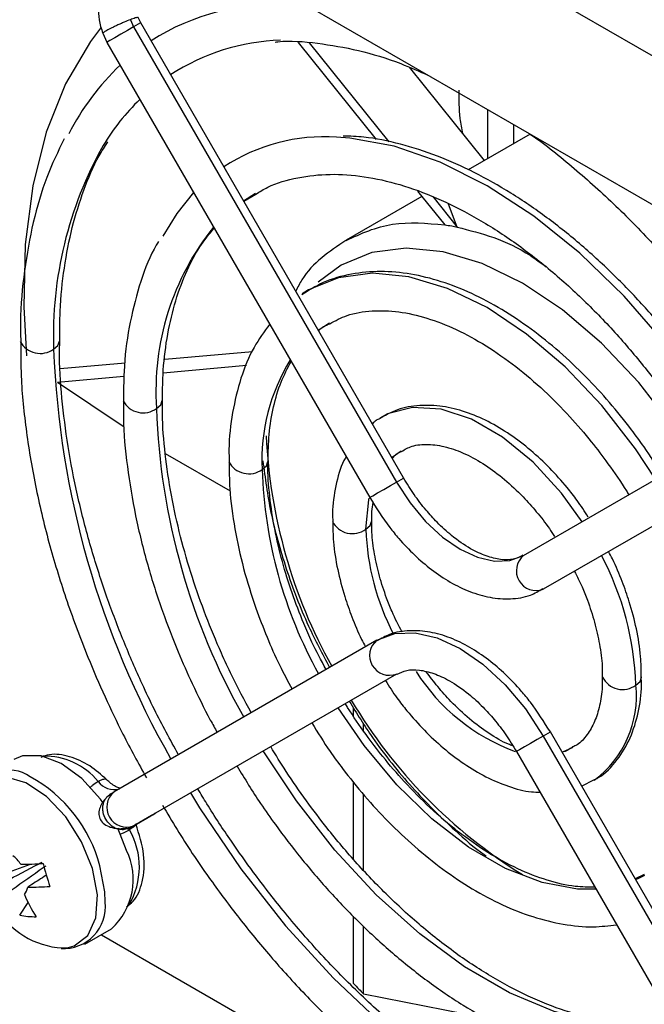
# Model space of a CAD drawing. Header units: millimetres. Extents: x -0.66 to 0.91, y -0.4 to 0.64.
# Tile 74 of 171: x 0.5124 to 0.538, y -0.3099 to -0.2696. Entities that reach past the tile are written whole.
import ezdxf

# ---------------------------------------------------------------- set-up
doc = ezdxf.new("R2010")
doc.units = ezdxf.units.MM
doc.layers.add('FORMAT', color=7, linetype='Continuous')

msp = doc.modelspace()

# ---------------------------------------------------------------- linework, layer by layer
at = {"layer": 'FORMAT', "color": 7, "linetype": 'Continuous', "lineweight": 25}
for p, q in [((0.656835, -0.339545), (0.494138, -0.245622)), ((0.497973, -0.253925), (0.653061, -0.343455)), ((0.516954, -0.269638), (0.517086, -0.269934)), ((0.517379, -0.269767), (0.51728, -0.269545)), ((0.528129, -0.288385), (0.517379, -0.269765)), ((0.515827, -0.270194), (0.515992, -0.270564)), ((0.517086, -0.269934), (0.527836, -0.288554)), ((0.515993, -0.270565), (0.526743, -0.289185)), ((0.523814, -0.270571), (0.527005, -0.274541)), ((0.524263, -0.270589), (0.527519, -0.27464)), ((0.528351, -0.271579), (0.531425, -0.275403)), ((0.531571, -0.275319), (0.531571, -0.27332)), ((0.532631, -0.274707), (0.532631, -0.273932)), ((0.533301, -0.27432), (0.530771, -0.275781)), ((0.528701, -0.276651), (0.529808, -0.278027)), ((0.52158, -0.277042), (0.522078, -0.276735)), ((0.521589, -0.277058), (0.522089, -0.27677)), ((0.52888, -0.276873), (0.525777, -0.278664)), ((0.529317, -0.276876), (0.53032, -0.278124)), ((0.53032, -0.278124), (0.529969, -0.277181)), ((0.524639, -0.282341), (0.525101, -0.282045)), ((0.51836, -0.283532), (0.521943, -0.283212)), ((0.51409, -0.283914), (0.516737, -0.283677)), ((0.5183, -0.284079), (0.521704, -0.283774)), ((0.513973, -0.284465), (0.516692, -0.284222)), ((0.513973, -0.284465), (0.5167, -0.286295)), ((0.533036, -0.291556), (0.543786, -0.285348)), ((0.544586, -0.286734), (0.533836, -0.292941)), ((0.518381, -0.287379), (0.521033, -0.288915)), ((0.527036, -0.295021), (0.516286, -0.301229)), ((0.527836, -0.296406), (0.517086, -0.302614)), ((0.526076, -0.29812), (0.526076, -0.297785)), ((0.526482, -0.298718), (0.526482, -0.298417)), ((0.544879, -0.317397), (0.534129, -0.298777)), ((0.533836, -0.298946), (0.544586, -0.317566)), ((0.532743, -0.299577), (0.543493, -0.318197)), ((0.526076, -0.303981), (0.526076, -0.300823)), ((0.535405, -0.300988), (0.535934, -0.300725)), ((0.516237, -0.301261), (0.516101, -0.301339)), ((0.516154, -0.301305), (0.516286, -0.301228)), ((0.516277, -0.301234), (0.516243, -0.301253)), ((0.516436, -0.301142), (0.51644, -0.301127)), ((0.526482, -0.304425), (0.526482, -0.301324)), ((0.517043, -0.302639), (0.517792, -0.302207)), ((0.517824, -0.302189), (0.517328, -0.302475)), ((0.516798, -0.303623), (0.516448, -0.302714)), ((0.517086, -0.302614), (0.516954, -0.30269)), ((0.511071, -0.304837), (0.512869, -0.304182)), ((0.537971, -0.304613), (0.5376, -0.304789)), ((0.512429, -0.30627), (0.512772, -0.305752)), ((0.526076, -0.309063), (0.526076, -0.306316)), ((0.515092, -0.307461), (0.516185, -0.30683)), ((0.526482, -0.309483), (0.526482, -0.306719)), ((0.515768, -0.30707), (0.545759, -0.324383)), ((0.526482, -0.309483), (0.531483, -0.310471))]:
    msp.add_line(p, q, dxfattribs=at)
at = {"layer": 'FORMAT', "color": 7, "linetype": 'Continuous', "lineweight": 25, "flags": 128}
for points in [[(0.517379, -0.269765), (0.517369, -0.269771), (0.517272, -0.269827), (0.517086, -0.269934)], [(0.515732, -0.269979), (0.515318, -0.270532), (0.514303, -0.272262), (0.513515, -0.274238), (0.512963, -0.276435), (0.512654, -0.278828), (0.512592, -0.281387), (0.512708, -0.283392)], [(0.517086, -0.269934), (0.516839, -0.270077), (0.516569, -0.270233), (0.516316, -0.270379), (0.51612, -0.270492), (0.51601, -0.270555), (0.515993, -0.270565)], [(0.541489, -0.286674), (0.540457, -0.285072), (0.538864, -0.282923), (0.537145, -0.280953), (0.535331, -0.279194), (0.533452, -0.277678), (0.53154, -0.276429), (0.529628, -0.27547), (0.527749, -0.274817), (0.525934, -0.274481), (0.525383, -0.274442)], [(0.519543, -0.276713), (0.518854, -0.277563), (0.518283, -0.278496)], [(0.539981, -0.287545), (0.539142, -0.286278), (0.537741, -0.284477), (0.536222, -0.282874), (0.534624, -0.281508), (0.532985, -0.280413), (0.531346, -0.279616), (0.529748, -0.279136), (0.528229, -0.278986), (0.526827, -0.279168), (0.525577, -0.27968), (0.524637, -0.280382)], [(0.538431, -0.28844), (0.53761, -0.2872), (0.536228, -0.285425), (0.534731, -0.283844), (0.533155, -0.282498), (0.53154, -0.281418), (0.529924, -0.280632), (0.528348, -0.28016), (0.526851, -0.280011), (0.52547, -0.280192), (0.524237, -0.280696), (0.52398, -0.280855)], [(0.513816, -0.283112), (0.51399, -0.282962), (0.51405, -0.282794)], [(0.518023, -0.285541), (0.518197, -0.285391), (0.518258, -0.285222)], [(0.535426, -0.290176), (0.534584, -0.289013), (0.533421, -0.287744), (0.532176, -0.286719), (0.530903, -0.285985), (0.529658, -0.285571), (0.528496, -0.285498), (0.527466, -0.285767), (0.527152, -0.285937)], [(0.527648, -0.287552), (0.527664, -0.287538), (0.528026, -0.287278)], [(0.522344, -0.288035), (0.522517, -0.287885), (0.522578, -0.287712)], [(0.527836, -0.288554), (0.528022, -0.288447), (0.528119, -0.288391), (0.528129, -0.288385)], [(0.526743, -0.289185), (0.52676, -0.289175), (0.52687, -0.289111), (0.527066, -0.288998), (0.527319, -0.288852), (0.527589, -0.288696), (0.527836, -0.288554)], [(0.527836, -0.288554), (0.528393, -0.289404), (0.529029, -0.290163), (0.529719, -0.290803), (0.530436, -0.291298), (0.531153, -0.291631), (0.531843, -0.291788), (0.532479, -0.291762), (0.533036, -0.291556)], [(0.526583, -0.290482), (0.526707, -0.28928), (0.526722, -0.289216)], [(0.526583, -0.290482), (0.526756, -0.290332), (0.526817, -0.290164)], [(0.527036, -0.295021), (0.527765, -0.294751), (0.528596, -0.294718), (0.529498, -0.294922), (0.530436, -0.295357), (0.531374, -0.296005), (0.532276, -0.296842), (0.533107, -0.297835), (0.533836, -0.298946)], [(0.537628, -0.296858), (0.537801, -0.296709), (0.537862, -0.296532), (0.537862, -0.296522)], [(0.535993, -0.305206), (0.535234, -0.305201), (0.533797, -0.304941), (0.532299, -0.304365), (0.53078, -0.303488), (0.529282, -0.302335), (0.527846, -0.300936), (0.52651, -0.29933), (0.525449, -0.297784)], [(0.534129, -0.298777), (0.534119, -0.298783), (0.534022, -0.298839), (0.533836, -0.298946)], [(0.533836, -0.298946), (0.533589, -0.299089), (0.533319, -0.299245), (0.533066, -0.29939), (0.53287, -0.299504), (0.53276, -0.299567), (0.532743, -0.299577)], [(0.53913, -0.31064), (0.537758, -0.310792), (0.536066, -0.310664), (0.53429, -0.310213), (0.532462, -0.309448), (0.530617, -0.308383), (0.52879, -0.307038), (0.527013, -0.305438), (0.525321, -0.303612), (0.523745, -0.301596), (0.522391, -0.299551)], [(0.535054, -0.29941), (0.53463, -0.299603), (0.53461, -0.29961)], [(0.515831, -0.30166), (0.515733, -0.301527), (0.514967, -0.300678), (0.514131, -0.300069), (0.5133, -0.299753), (0.512547, -0.299758), (0.512185, -0.299902)], [(0.515405, -0.304363), (0.514959, -0.303266), (0.51431, -0.302253), (0.513523, -0.301422), (0.512673, -0.300854), (0.511844, -0.300606), (0.511117, -0.300701), (0.510564, -0.30113), (0.51056, -0.301135)], [(0.519414, -0.30127), (0.519787, -0.301878), (0.521472, -0.304375), (0.523303, -0.306711), (0.525255, -0.308852), (0.527298, -0.310767), (0.529403, -0.312428), (0.53154, -0.31381), (0.533676, -0.314894), (0.535781, -0.315664), (0.537825, -0.316109), (0.539776, -0.316221), (0.539981, -0.316213)], [(0.517792, -0.302207), (0.517871, -0.302161), (0.517929, -0.302128), (0.517967, -0.302106), (0.517982, -0.302097), (0.517975, -0.302101), (0.517946, -0.302118), (0.517895, -0.302147), (0.517824, -0.302189)], [(0.516954, -0.30269), (0.516903, -0.30272), (0.516869, -0.302739), (0.516854, -0.302748), (0.516856, -0.302747), (0.516877, -0.302735), (0.516916, -0.302712), (0.516972, -0.30268), (0.517043, -0.302639)], [(0.514374, -0.30761), (0.514658, -0.307529), (0.515211, -0.307099), (0.515537, -0.306378), (0.515604, -0.305435), (0.515405, -0.304363)], [(0.51592, -0.305732), (0.515909, -0.305316), (0.515705, -0.304254)], [(0.537979, -0.304642), (0.537768, -0.304752), (0.537618, -0.304821)]]:
    msp.add_lwpolyline(points, dxfattribs=at)
at = {"layer": 'FORMAT', "color": 7, "linetype": 'Continuous', "lineweight": 25}
for centre, radius, start, end in [((0.522993, -0.278695), 0.0097010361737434, 86.787829, 122.347548), ((0.523411, -0.279336), 0.0088667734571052, 92.01934, 122.837925), ((0.523871, -0.279166), 0.0106127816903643, 133.746663, 152.748802), ((0.524137, -0.279849), 0.0097214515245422, 134.361379, 148.614862), ((0.524899, -0.281941), 0.0075146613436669, 86.303687, 123.239278), ((0.529723, -0.282567), 0.0159166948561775, 150.73548, 181.963876), ((0.528708, -0.284824), 0.0107083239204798, 141.252981, 183.837102), ((0.513268, -0.282367), 0.0009251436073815, 207.93496, 306.318869), ((0.550472, -0.2817), 0.0366826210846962, 182.206812, 209.717949), ((0.530109, -0.287642), 0.0077746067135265, 148.29909, 182.895529), ((0.517475, -0.284796), 0.0009251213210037, 207.931802, 306.319686), ((0.545392, -0.284624), 0.0273844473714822, 181.919798, 209.636814), ((0.543858, -0.285691), 0.0213697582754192, 182.613995, 209.112016), ((0.521796, -0.287292), 0.0009235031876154, 207.702389, 306.379096), ((0.540787, -0.28745), 0.0184524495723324, 181.815882, 209.008627), ((0.526035, -0.289741), 0.0009216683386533, 207.441876, 306.446708), ((0.53662, -0.290132), 0.0100429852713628, 181.996801, 207.434489), ((0.53355, -0.292183), 0.0008107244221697, 129.329705, 290.670295), ((0.525373, -0.297268), 0.0122622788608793, 1.912441, 27.734045), ((0.52755, -0.295648), 0.0008107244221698, 129.329705, 290.670295), ((0.535518, -0.291921), 0.008160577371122, 212.511968, 249.714638), ((0.533329, -0.297298), 0.0043214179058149, 306.966579, 5.835478), ((0.537082, -0.296133), 0.0009083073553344, 205.531939, 306.947096), ((0.544014, -0.28679), 0.0209538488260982, 210.653878, 238.241092), ((0.513471, -0.302558), 0.0027871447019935, 39.150741, 91.721507), ((0.511945, -0.301959), 0.0016319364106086, 56.03811, 155.766151), ((0.510069, -0.305719), 0.0058236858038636, 14.568667, 61.396359), ((0.516285, -0.300324), 0.0008066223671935, 216.027131, 286.493581), ((0.5168, -0.301856), 0.0008107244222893, 129.329705, 290.670295), ((0.514239, -0.304293), 0.0030833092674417, 329.586715, 29.506371), ((0.514353, -0.304818), 0.0027210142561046, 312.313518, 26.048955), ((0.511252, -0.305019), 0.0014803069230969, 34.253954, 52.676003), ((0.512572, -0.29383), 0.0103566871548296, 269.470198, 274.500007), ((0.526144, -0.30087), 0.0131756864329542, 194.436461, 198.692777), ((0.512257, -0.305079), 0.0005001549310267, 316.569759, 354.80939), ((0.512851, -0.294768), 0.0103566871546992, 269.470198, 274.500007), ((0.518414, -0.302954), 0.0062976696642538, 203.081084, 212.487193), ((0.514322, -0.30434), 0.0032706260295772, 212.780128, 270.919297), ((0.514228, -0.305933), 0.0017033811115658, 266.330645, 6.747761), ((0.513095, -0.302951), 0.0033854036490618, 258.648116, 270.108432)]:
    msp.add_arc(centre, radius, start, end, dxfattribs=at)
for points, knots in [([(0.5160425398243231, -0.2683350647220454), (0.515964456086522, -0.2684410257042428), (0.5157945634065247, -0.2686715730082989), (0.5156595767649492, -0.2691226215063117), (0.5156401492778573, -0.2696598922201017), (0.5157645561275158, -0.2700139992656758), (0.5158280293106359, -0.2701946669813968)], [0, 0, 0, 0, 0.206183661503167, 0.4486093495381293, 0.718676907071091, 1, 1, 1, 1]), ([(0.5169538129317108, -0.2696380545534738), (0.5168720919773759, -0.2696706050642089), (0.5167463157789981, -0.2697207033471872), (0.5165551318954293, -0.2698040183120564), (0.5164064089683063, -0.269871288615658), (0.5162634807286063, -0.2699387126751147), (0.5160971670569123, -0.2700207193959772), (0.5159313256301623, -0.2701092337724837), (0.5158445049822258, -0.2701669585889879), (0.5158219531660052, -0.2701905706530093), (0.5158294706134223, -0.2701927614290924), (0.5158311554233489, -0.270193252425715)], [0, 0, 0, 0, 0.1695608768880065, 0.2609700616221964, 0.3544604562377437, 0.4481063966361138, 0.5399443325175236, 0.7107890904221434, 0.8816338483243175, 0.973471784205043, 1, 1, 1, 1]), ([(0.5172785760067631, -0.2695457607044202), (0.5172760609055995, -0.2695430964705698), (0.5172706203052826, -0.2695373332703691), (0.5172250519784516, -0.2695456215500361), (0.5171343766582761, -0.2695709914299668), (0.5170249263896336, -0.2696116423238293), (0.5169538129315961, -0.269638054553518)], [0, 0, 0, 0, 0.1848405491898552, 0.3998421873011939, 0.6100576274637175, 0.9999999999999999, 0.9999999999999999, 0.9999999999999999, 0.9999999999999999]), ([(0.5228746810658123, -0.2705521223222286), (0.522913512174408, -0.2705473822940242), (0.523454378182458, -0.2704813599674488), (0.5245913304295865, -0.2705759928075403), (0.5262687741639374, -0.2708644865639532), (0.5277973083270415, -0.2713154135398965), (0.5287696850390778, -0.2717517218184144), (0.5291477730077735, -0.2719213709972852)], [0, 0, 0, 0, 0.0210624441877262, 0.2933720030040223, 0.5625885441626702, 0.829921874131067, 0.9999999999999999, 0.9999999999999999, 0.9999999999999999, 0.9999999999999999]), ([(0.5303901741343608, -0.2725258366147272), (0.5303872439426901, -0.2729026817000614), (0.5303828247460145, -0.2734710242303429), (0.5304988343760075, -0.2740910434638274), (0.530537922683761, -0.2742999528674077)], [0, 0, 0, 0, 0.663059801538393, 1, 1, 1, 1]), ([(0.5142463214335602, -0.2745077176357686), (0.513997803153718, -0.2750253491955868), (0.5134883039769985, -0.2760865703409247), (0.5129533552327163, -0.2779054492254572), (0.5126018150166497, -0.2798927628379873), (0.5124438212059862, -0.2815334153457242), (0.5124663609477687, -0.2825369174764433), (0.5124722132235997, -0.2827974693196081)], [0, 0, 0, 0, 0.2217724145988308, 0.4546662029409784, 0.6870687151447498, 0.9187497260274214, 0.9999999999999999, 0.9999999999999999, 0.9999999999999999, 0.9999999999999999]), ([(0.5140671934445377, -0.2827961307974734), (0.5140668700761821, -0.2823821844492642), (0.5140660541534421, -0.2813377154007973), (0.5142368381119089, -0.2797753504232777), (0.5145555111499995, -0.2781090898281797), (0.515037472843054, -0.2765814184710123), (0.5155303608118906, -0.2754130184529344), (0.5159120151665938, -0.2748255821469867), (0.5160344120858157, -0.2746371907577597)], [0, 0, 0, 0, 0.1263760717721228, 0.3188719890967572, 0.5126610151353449, 0.7081858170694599, 0.906414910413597, 1, 1, 1, 1]), ([(0.5417641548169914, -0.2865154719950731), (0.5414496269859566, -0.2859973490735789), (0.5409522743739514, -0.2851780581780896), (0.5400667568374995, -0.2839322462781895), (0.5391492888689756, -0.2827310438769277), (0.5380008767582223, -0.2813870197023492), (0.5367506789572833, -0.2800814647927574), (0.5354027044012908, -0.2788413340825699), (0.5339839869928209, -0.277706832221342), (0.5325151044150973, -0.2767055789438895), (0.5310154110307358, -0.2758600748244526), (0.5295010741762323, -0.2751840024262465), (0.527990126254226, -0.2747035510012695), (0.5266998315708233, -0.2744301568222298), (0.5259392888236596, -0.2744073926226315), (0.5256595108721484, -0.2743990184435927)], [0, 0, 0, 0, 0.0752574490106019, 0.11900215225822, 0.1913256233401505, 0.2658513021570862, 0.3452147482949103, 0.4273685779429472, 0.5115158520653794, 0.5970566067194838, 0.6836238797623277, 0.7710229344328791, 0.8591884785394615, 0.9482002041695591, 1, 1, 1, 1]), ([(0.5332864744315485, -0.2743105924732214), (0.5333090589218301, -0.2743255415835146), (0.5339221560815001, -0.2747313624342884), (0.5351071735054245, -0.275705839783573), (0.5368037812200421, -0.2772183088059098), (0.5383978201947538, -0.2788621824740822), (0.5398239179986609, -0.28051318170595), (0.541011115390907, -0.282040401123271), (0.5420494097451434, -0.2835040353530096), (0.5428096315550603, -0.2846512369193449), (0.5432447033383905, -0.2853832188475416), (0.5433673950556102, -0.285589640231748)], [0, 0, 0, 0, 0.0060388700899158, 0.1639361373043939, 0.3201156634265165, 0.4727433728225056, 0.616721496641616, 0.7421667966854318, 0.8408199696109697, 0.9551106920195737, 1, 1, 1, 1]), ([(0.5220890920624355, -0.2767698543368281), (0.5222471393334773, -0.2766726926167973), (0.522764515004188, -0.276354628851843), (0.5237760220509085, -0.2760759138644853), (0.5250951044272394, -0.2759230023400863), (0.5264980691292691, -0.2760214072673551), (0.527960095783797, -0.2763464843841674), (0.5294678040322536, -0.2768964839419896), (0.5310006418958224, -0.2776620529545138), (0.5325351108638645, -0.2786306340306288), (0.5340430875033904, -0.2797816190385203), (0.5354883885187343, -0.2810798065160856), (0.53683868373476, -0.2824815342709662), (0.537977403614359, -0.2838273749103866), (0.5389407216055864, -0.2851017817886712), (0.5397187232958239, -0.2862104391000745), (0.540178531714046, -0.286972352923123), (0.5403838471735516, -0.2873125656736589)], [0, 0, 0, 0, 0.0358729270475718, 0.1174318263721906, 0.1966876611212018, 0.2740861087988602, 0.3503569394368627, 0.4260076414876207, 0.5012610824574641, 0.5761087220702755, 0.6503458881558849, 0.7233631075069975, 0.7935735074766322, 0.8607339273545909, 0.9090658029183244, 0.9593957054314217, 1, 1, 1, 1]), ([(0.5257782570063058, -0.2786656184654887), (0.5263874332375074, -0.2783878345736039), (0.5275903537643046, -0.2778393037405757), (0.5290748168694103, -0.2779652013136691), (0.5298075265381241, -0.278027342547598)], [0, 0, 0, 0, 0.5064143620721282, 1, 1, 1, 1]), ([(0.5182735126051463, -0.2852245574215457), (0.5182733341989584, -0.2848702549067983), (0.5182728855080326, -0.2839791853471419), (0.5184354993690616, -0.2826615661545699), (0.5187387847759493, -0.2812744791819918), (0.5191929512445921, -0.2800206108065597), (0.5197334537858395, -0.278961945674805), (0.5201802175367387, -0.2784125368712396), (0.5203811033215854, -0.2781654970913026)], [0, 0, 0, 0, 0.1182358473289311, 0.2973627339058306, 0.4779931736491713, 0.6608484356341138, 0.847501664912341, 1, 1, 1, 1]), ([(0.5298075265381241, -0.278027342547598), (0.5299027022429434, -0.2780431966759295), (0.5300726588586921, -0.2780715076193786), (0.5302447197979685, -0.2781083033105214), (0.53032042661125, -0.2781244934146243)], [0, 0, 0, 0, 0.5599999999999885, 1, 1, 1, 1]), ([(0.53032042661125, -0.2781244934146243), (0.5313150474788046, -0.2783766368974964), (0.5325211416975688, -0.2786823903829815), (0.5337383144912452, -0.2795868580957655), (0.5339517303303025, -0.2797454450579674)], [0, 0, 0, 0, 0.8246626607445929, 1, 1, 1, 1]), ([(0.5181061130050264, -0.2787096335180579), (0.518043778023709, -0.2788121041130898), (0.5177119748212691, -0.2793575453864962), (0.5172961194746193, -0.280525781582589), (0.5168809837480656, -0.2821972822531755), (0.5166747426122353, -0.2837750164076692), (0.5166783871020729, -0.2848236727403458), (0.5166797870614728, -0.2852264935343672)], [0, 0, 0, 0, 0.0602139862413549, 0.3205133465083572, 0.580189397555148, 0.8387379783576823, 1, 1, 1, 1]), ([(0.525768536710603, -0.2786688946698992), (0.5250887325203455, -0.2791218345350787), (0.5242661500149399, -0.2796699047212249), (0.5237979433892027, -0.280584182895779), (0.5237166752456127, -0.2807428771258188)], [0, 0, 0, 0, 0.826426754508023, 1, 1, 1, 1]), ([(0.5387041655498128, -0.2882825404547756), (0.5384624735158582, -0.2878887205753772), (0.5380665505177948, -0.2872435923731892), (0.5373350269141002, -0.2862554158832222), (0.5365487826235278, -0.2852783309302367), (0.535562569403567, -0.2842079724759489), (0.5344914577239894, -0.2831966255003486), (0.5333419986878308, -0.2822718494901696), (0.5321406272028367, -0.2814691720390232), (0.5309072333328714, -0.2808131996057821), (0.5296595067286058, -0.2803230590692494), (0.5284127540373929, -0.2800155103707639), (0.5271784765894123, -0.2799042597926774), (0.525973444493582, -0.2800165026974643), (0.5248730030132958, -0.2803226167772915), (0.5242499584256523, -0.2807130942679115), (0.5239646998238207, -0.2808918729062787)], [0, 0, 0, 0, 0.0619607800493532, 0.1014998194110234, 0.1667376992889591, 0.2337752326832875, 0.3049869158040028, 0.3785146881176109, 0.4536813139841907, 0.5300213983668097, 0.6073271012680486, 0.6855437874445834, 0.7648686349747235, 0.8458081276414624, 0.9294038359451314, 1, 1, 1, 1]), ([(0.5251081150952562, -0.282074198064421), (0.5253371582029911, -0.2819512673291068), (0.5258546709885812, -0.2816735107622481), (0.5268067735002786, -0.2815203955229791), (0.5279068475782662, -0.2815538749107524), (0.5290700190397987, -0.2818129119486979), (0.5302747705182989, -0.2822805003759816), (0.5314984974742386, -0.2829482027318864), (0.5327084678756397, -0.2837946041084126), (0.5338585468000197, -0.2847772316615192), (0.5348921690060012, -0.2858233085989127), (0.5357608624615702, -0.2868352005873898), (0.5365320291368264, -0.2878541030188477), (0.5370398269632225, -0.2885840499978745), (0.5373035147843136, -0.2890217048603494), (0.537334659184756, -0.2890733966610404)], [0, 0, 0, 0, 0.0778697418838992, 0.17594324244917, 0.269480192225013, 0.3606422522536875, 0.450674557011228, 0.5398922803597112, 0.6280674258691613, 0.7140818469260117, 0.7944096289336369, 0.8649730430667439, 0.92266627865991, 0.99086604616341, 1, 1, 1, 1]), ([(0.5226510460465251, -0.2820971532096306), (0.5224282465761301, -0.2824019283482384), (0.5219503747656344, -0.2830556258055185), (0.5214472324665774, -0.2842796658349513), (0.5211128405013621, -0.2856901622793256), (0.5209682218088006, -0.2868492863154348), (0.5209918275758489, -0.2875554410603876), (0.5209972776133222, -0.2877184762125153)], [0, 0, 0, 0, 0.2104494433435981, 0.4513828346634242, 0.6911397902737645, 0.9286911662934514, 1, 1, 1, 1]), ([(0.5246528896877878, -0.2823644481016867), (0.5247169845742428, -0.2823030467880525), (0.5248506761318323, -0.2821749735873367), (0.5250199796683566, -0.2821086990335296), (0.5251081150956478, -0.2820741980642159)], [0, 0, 0, 0, 0.4794235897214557, 1, 1, 1, 1]), ([(0.5124722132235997, -0.2827974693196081), (0.5124713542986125, -0.2832706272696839), (0.5124691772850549, -0.2844698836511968), (0.5126797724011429, -0.2864933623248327), (0.513069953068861, -0.2888148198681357), (0.5136322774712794, -0.2911381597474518), (0.5143438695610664, -0.2934423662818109), (0.5151162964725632, -0.2955072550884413), (0.5158988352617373, -0.2973162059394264), (0.5166819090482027, -0.2989721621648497), (0.5172854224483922, -0.3000615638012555), (0.5176134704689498, -0.3006537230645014)], [0, 0, 0, 0, 0.0857782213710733, 0.217411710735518, 0.3478506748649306, 0.476232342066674, 0.6004588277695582, 0.7246985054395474, 0.8138494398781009, 0.8988152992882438, 1, 1, 1, 1]), ([(0.5189227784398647, -0.299705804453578), (0.5185848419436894, -0.2990933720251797), (0.5180591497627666, -0.2981406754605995), (0.5173264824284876, -0.2965854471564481), (0.5166602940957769, -0.2950512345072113), (0.5159662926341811, -0.2932166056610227), (0.5153480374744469, -0.2913014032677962), (0.5148274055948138, -0.2893226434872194), (0.5144238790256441, -0.2873242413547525), (0.5141645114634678, -0.2853481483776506), (0.5140445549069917, -0.2838277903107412), (0.5140625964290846, -0.2830056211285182), (0.5140671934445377, -0.2827961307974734)], [0, 0, 0, 0, 0.1096870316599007, 0.1706285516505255, 0.271463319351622, 0.3754602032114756, 0.4862706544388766, 0.6010282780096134, 0.7185719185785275, 0.8380006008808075, 0.9587222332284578, 1, 1, 1, 1]), ([(0.5225841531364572, -0.2877127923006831), (0.5225917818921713, -0.2873397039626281), (0.5226079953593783, -0.2865467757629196), (0.5227952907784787, -0.2854581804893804), (0.523091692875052, -0.2844419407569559), (0.5233861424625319, -0.2838916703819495), (0.5235309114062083, -0.2836211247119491)], [0, 0, 0, 0, 0.2289742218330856, 0.4866410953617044, 0.7476022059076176, 1, 1, 1, 1]), ([(0.5166797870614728, -0.2852264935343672), (0.516674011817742, -0.28546192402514), (0.5166528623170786, -0.286324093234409), (0.5168086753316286, -0.2879015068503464), (0.5171357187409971, -0.2899103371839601), (0.5176272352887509, -0.2918980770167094), (0.518223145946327, -0.2937620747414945), (0.5188495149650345, -0.2953869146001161), (0.5195087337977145, -0.2968714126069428), (0.5200447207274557, -0.2979718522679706), (0.5204091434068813, -0.298625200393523), (0.5205029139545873, -0.2987933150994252)], [0, 0, 0, 0, 0.0567638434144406, 0.2078746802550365, 0.3569394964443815, 0.5022092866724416, 0.6387055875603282, 0.7581844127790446, 0.8525751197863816, 0.9620657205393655, 1, 1, 1, 1]), ([(0.5219009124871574, -0.2979860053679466), (0.5216251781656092, -0.2974827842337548), (0.5211866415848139, -0.2966824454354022), (0.5205806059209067, -0.2953551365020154), (0.5200243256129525, -0.2940165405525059), (0.5194626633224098, -0.2924217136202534), (0.5189850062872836, -0.2907681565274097), (0.5186086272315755, -0.2890732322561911), (0.5183648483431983, -0.2873894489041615), (0.518251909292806, -0.2860944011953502), (0.5182691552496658, -0.2854000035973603), (0.5182735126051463, -0.2852245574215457)], [0, 0, 0, 0, 0.1190724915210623, 0.1893766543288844, 0.3055348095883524, 0.4251079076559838, 0.5522565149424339, 0.6836243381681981, 0.817868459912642, 0.953982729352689, 0.9999999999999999, 0.9999999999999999, 0.9999999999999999, 0.9999999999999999]), ([(0.5356754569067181, -0.2899864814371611), (0.5355293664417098, -0.2897540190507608), (0.5352636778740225, -0.2893312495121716), (0.5347295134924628, -0.2886663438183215), (0.5341058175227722, -0.2879651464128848), (0.5333226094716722, -0.2872339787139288), (0.5324783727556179, -0.2865875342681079), (0.5315810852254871, -0.2860527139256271), (0.530654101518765, -0.2856594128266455), (0.5297120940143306, -0.2854289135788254), (0.5287729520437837, -0.2853922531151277), (0.5278860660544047, -0.2855428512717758), (0.5273826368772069, -0.285828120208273), (0.5271454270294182, -0.2859625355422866)], [0, 0, 0, 0, 0.0655407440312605, 0.1191961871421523, 0.2073642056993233, 0.2974161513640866, 0.3926557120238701, 0.490666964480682, 0.5908415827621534, 0.6928636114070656, 0.7969668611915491, 0.9043331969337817, 1, 1, 1, 1]), ([(0.5271454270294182, -0.2859625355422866), (0.5270974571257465, -0.285982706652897), (0.526984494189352, -0.2860302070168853), (0.5269014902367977, -0.2861230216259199), (0.5268537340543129, -0.2861764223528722)], [0, 0, 0, 0, 0.4246517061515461, 1, 1, 1, 1]), ([(0.5280434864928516, -0.2872989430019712), (0.5281805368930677, -0.2872203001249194), (0.5284911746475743, -0.2870420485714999), (0.5291095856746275, -0.2869871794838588), (0.5298557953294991, -0.2870906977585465), (0.5306497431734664, -0.2873788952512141), (0.5314585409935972, -0.2878301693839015), (0.5322559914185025, -0.2884258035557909), (0.5329580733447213, -0.289081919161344), (0.5335673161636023, -0.2897705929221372), (0.53400232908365, -0.2903127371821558), (0.5342284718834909, -0.2906730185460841), (0.5342970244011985, -0.2907822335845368)], [0, 0, 0, 0, 0.1023688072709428, 0.2320286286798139, 0.3512545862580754, 0.4673980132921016, 0.5808852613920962, 0.689657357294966, 0.798367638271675, 0.878773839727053, 0.9632517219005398, 1, 1, 1, 1]), ([(0.525780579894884, -0.2875176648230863), (0.5257492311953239, -0.2875687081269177), (0.5255383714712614, -0.2879120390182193), (0.5253506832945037, -0.2886966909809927), (0.5252056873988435, -0.2895391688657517), (0.5252285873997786, -0.2900548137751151), (0.5252334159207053, -0.29016353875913)], [0, 0, 0, 0, 0.0724824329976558, 0.4875361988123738, 0.8919457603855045, 1, 1, 1, 1]), ([(0.5276662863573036, -0.2875838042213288), (0.5277269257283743, -0.2875107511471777), (0.5278343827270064, -0.2873812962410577), (0.5279800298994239, -0.2873239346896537), (0.5280434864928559, -0.2872989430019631)], [0, 0, 0, 0, 0.564312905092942, 1, 1, 1, 1]), ([(0.5209972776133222, -0.2877184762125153), (0.5209981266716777, -0.2880858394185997), (0.5210001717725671, -0.2889706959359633), (0.5212031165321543, -0.2904409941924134), (0.5215611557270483, -0.2920787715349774), (0.5220202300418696, -0.2935655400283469), (0.5225297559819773, -0.294885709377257), (0.5230144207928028, -0.2959977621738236), (0.5233937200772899, -0.2966949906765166), (0.5235712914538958, -0.2970214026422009)], [0, 0, 0, 0, 0.1267580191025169, 0.3053181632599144, 0.4770275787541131, 0.6478023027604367, 0.7716790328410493, 0.8931100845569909, 1, 1, 1, 1]), ([(0.5223742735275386, -0.2876868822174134), (0.5224655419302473, -0.2883852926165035), (0.5226536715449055, -0.2898249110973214), (0.5232981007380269, -0.2921099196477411), (0.5241029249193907, -0.2942573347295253), (0.5248047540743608, -0.2955758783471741), (0.525103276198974, -0.296136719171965)], [0, 0, 0, 0, 0.2539092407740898, 0.5233777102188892, 0.797269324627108, 1, 1, 1, 1]), ([(0.5249610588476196, -0.2962188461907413), (0.5247597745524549, -0.2958470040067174), (0.5244258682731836, -0.2952301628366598), (0.5239712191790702, -0.2941790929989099), (0.5235472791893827, -0.293079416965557), (0.5231461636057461, -0.291781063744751), (0.5228331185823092, -0.2904509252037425), (0.5226426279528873, -0.2891237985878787), (0.5225614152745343, -0.2881998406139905), (0.5225821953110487, -0.2877547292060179), (0.5225841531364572, -0.2877127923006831)], [0, 0, 0, 0, 0.1313646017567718, 0.2179179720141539, 0.3605351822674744, 0.5067790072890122, 0.661665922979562, 0.8209822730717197, 0.983133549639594, 1, 1, 1, 1]), ([(0.5330053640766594, -0.2915467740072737), (0.5328840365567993, -0.291610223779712), (0.532639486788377, -0.2917381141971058), (0.5321229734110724, -0.2917405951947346), (0.5315229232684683, -0.2916021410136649), (0.5308361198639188, -0.2912860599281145), (0.5301460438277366, -0.2908116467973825), (0.529530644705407, -0.2902499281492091), (0.5290184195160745, -0.2896828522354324), (0.5285516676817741, -0.2890776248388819), (0.528269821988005, -0.2886159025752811), (0.5281285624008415, -0.2883844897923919)], [0, 0, 0, 0, 0.1239356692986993, 0.2498067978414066, 0.3688345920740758, 0.4843410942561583, 0.6205707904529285, 0.7257001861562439, 0.8088500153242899, 0.9041966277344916, 1, 1, 1, 1]), ([(0.5267428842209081, -0.2891844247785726), (0.527004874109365, -0.289602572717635), (0.527372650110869, -0.2901895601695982), (0.52800574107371, -0.2909583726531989), (0.5285709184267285, -0.2915543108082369), (0.5292769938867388, -0.2921591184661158), (0.5300362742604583, -0.2926692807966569), (0.5308400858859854, -0.2930583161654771), (0.5316700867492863, -0.2932996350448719), (0.5325068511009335, -0.2933551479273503), (0.5332539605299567, -0.2932460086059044), (0.5336561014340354, -0.2930104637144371), (0.5338207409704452, -0.2929140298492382)], [0, 0, 0, 0, 0.1419930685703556, 0.1993269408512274, 0.2933318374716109, 0.3890237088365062, 0.4900727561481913, 0.5940692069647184, 0.7005680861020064, 0.8094866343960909, 0.9220023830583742, 1, 1, 1, 1]), ([(0.5268308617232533, -0.2901653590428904), (0.5268262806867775, -0.2900259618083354), (0.5268170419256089, -0.2897448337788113), (0.5268593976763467, -0.2895092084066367), (0.5268807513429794, -0.2893904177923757)], [0, 0, 0, 0, 0.4958496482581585, 1, 1, 1, 1]), ([(0.5252334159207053, -0.29016353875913), (0.5252350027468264, -0.2904405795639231), (0.5252386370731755, -0.2910750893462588), (0.5254125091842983, -0.2921127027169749), (0.5256776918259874, -0.2931430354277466), (0.5260178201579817, -0.2940988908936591), (0.5263018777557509, -0.2947905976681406), (0.5265159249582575, -0.2951898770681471), (0.5265695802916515, -0.2952899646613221)], [0, 0, 0, 0, 0.1716929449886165, 0.3932303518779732, 0.603790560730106, 0.7622269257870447, 0.9403972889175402, 1, 1, 1, 1]), ([(0.5280737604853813, -0.2946918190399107), (0.5279268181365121, -0.2944145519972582), (0.5276847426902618, -0.2939577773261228), (0.5273852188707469, -0.2931852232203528), (0.527126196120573, -0.2923923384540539), (0.5269253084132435, -0.2914845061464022), (0.5268213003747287, -0.2907279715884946), (0.5268284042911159, -0.2903099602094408), (0.5268308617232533, -0.2901653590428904)], [0, 0, 0, 0, 0.1816331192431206, 0.2992256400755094, 0.4916617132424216, 0.6869594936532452, 0.8917110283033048, 1, 1, 1, 1]), ([(0.5378461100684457, -0.2965241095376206), (0.5378445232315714, -0.2962470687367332), (0.5378408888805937, -0.2956125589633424), (0.5376670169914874, -0.2945749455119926), (0.5374018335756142, -0.2935446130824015), (0.5370617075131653, -0.2925887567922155), (0.5367775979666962, -0.2918969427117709), (0.5365634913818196, -0.2914975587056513), (0.5365097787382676, -0.2913973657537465)], [0, 0, 0, 0, 0.1716821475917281, 0.3932056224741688, 0.6037525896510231, 0.7621789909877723, 0.9403381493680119, 1, 1, 1, 1]), ([(0.5351106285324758, -0.2922053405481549), (0.5352201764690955, -0.2924133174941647), (0.5354243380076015, -0.2928009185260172), (0.5356935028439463, -0.2935026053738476), (0.5359535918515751, -0.294295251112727), (0.5361541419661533, -0.2952031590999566), (0.5362582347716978, -0.2959596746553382), (0.5362511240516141, -0.2963776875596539), (0.5362486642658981, -0.2965222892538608)], [0, 0, 0, 0, 0.1426411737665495, 0.2658365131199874, 0.4674414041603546, 0.6720443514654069, 0.8865514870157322, 1, 1, 1, 1]), ([(0.534129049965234, -0.2987776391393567), (0.5338670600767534, -0.2983594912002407), (0.5334992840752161, -0.2977725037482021), (0.5328661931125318, -0.2970036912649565), (0.5323010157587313, -0.2964077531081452), (0.5315949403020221, -0.2958029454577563), (0.5308356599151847, -0.2952927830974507), (0.5300318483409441, -0.2949037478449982), (0.5292018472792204, -0.2946624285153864), (0.5283650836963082, -0.2946069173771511), (0.5276180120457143, -0.2947160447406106), (0.5272159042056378, -0.2949515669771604), (0.5270512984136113, -0.2950479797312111)], [0, 0, 0, 0, 0.1419953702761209, 0.1993301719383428, 0.2933365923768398, 0.3890300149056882, 0.4900807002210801, 0.5940788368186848, 0.7005794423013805, 0.8094997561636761, 0.9220173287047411, 0.9999999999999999, 0.9999999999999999, 0.9999999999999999, 0.9999999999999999]), ([(0.5278665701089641, -0.2964152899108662), (0.5279878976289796, -0.2963518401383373), (0.5282324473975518, -0.2962239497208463), (0.528748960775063, -0.296221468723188), (0.5293490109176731, -0.2963599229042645), (0.5300358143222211, -0.2966760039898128), (0.5307258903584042, -0.2971504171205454), (0.5313412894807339, -0.2977121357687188), (0.5318535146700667, -0.2982792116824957), (0.5323202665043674, -0.2988844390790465), (0.5326021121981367, -0.2993461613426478), (0.5327433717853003, -0.2995775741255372)], [0, 0, 0, 0, 0.123935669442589, 0.2498067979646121, 0.3688345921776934, 0.4843410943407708, 0.6205707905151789, 0.7257001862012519, 0.8088500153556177, 0.9041966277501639, 1, 1, 1, 1]), ([(0.5325929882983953, -0.299340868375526), (0.5325346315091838, -0.2993205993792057), (0.5322214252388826, -0.2992118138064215), (0.5316184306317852, -0.2988484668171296), (0.5308237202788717, -0.298264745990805), (0.5301230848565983, -0.2976034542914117), (0.5295307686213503, -0.2969479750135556), (0.5292104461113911, -0.2965199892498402), (0.5290568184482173, -0.2963147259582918)], [0, 0, 0, 0, 0.0508086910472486, 0.2726949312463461, 0.485362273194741, 0.6979087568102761, 0.8551161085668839, 1, 1, 1, 1]), ([(0.5273823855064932, -0.2966682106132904), (0.5275354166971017, -0.2969119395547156), (0.5278079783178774, -0.2973460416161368), (0.5283499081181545, -0.2980214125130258), (0.528973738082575, -0.2987224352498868), (0.5297569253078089, -0.2994538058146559), (0.530601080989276, -0.3000996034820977), (0.5314987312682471, -0.300636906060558), (0.5324243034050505, -0.3010206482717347), (0.5331689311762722, -0.3012306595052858), (0.5335879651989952, -0.3012375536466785), (0.5337028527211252, -0.3012394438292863)], [0, 0, 0, 0, 0.0935172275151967, 0.1665621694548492, 0.2865915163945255, 0.4091855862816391, 0.538841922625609, 0.6722715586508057, 0.8086463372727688, 0.947536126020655, 1, 1, 1, 1]), ([(0.5362486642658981, -0.2965222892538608), (0.5362514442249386, -0.2966599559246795), (0.5362600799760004, -0.2970876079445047), (0.5361559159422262, -0.2977125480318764), (0.5359499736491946, -0.2983807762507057), (0.5356295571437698, -0.2989166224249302), (0.535333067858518, -0.2992595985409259), (0.5350984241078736, -0.2993615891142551), (0.5350360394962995, -0.2993887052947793)], [0, 0, 0, 0, 0.0925471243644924, 0.2874912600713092, 0.4858536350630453, 0.692050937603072, 0.9181257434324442, 1, 1, 1, 1]), ([(0.5359340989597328, -0.3007251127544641), (0.5359807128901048, -0.3007029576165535), (0.5363532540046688, -0.3005258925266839), (0.5368714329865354, -0.2999508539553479), (0.5374271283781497, -0.2990463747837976), (0.5377400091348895, -0.2979996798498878), (0.5378732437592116, -0.2971480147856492), (0.5378508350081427, -0.2966327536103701), (0.5378461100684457, -0.2965241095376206)], [0, 0, 0, 0, 0.0348482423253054, 0.2785090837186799, 0.5023251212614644, 0.7250290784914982, 0.9420217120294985, 1, 1, 1, 1]), ([(0.5359458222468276, -0.3051243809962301), (0.5356839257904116, -0.305124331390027), (0.5350731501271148, -0.3051242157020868), (0.5340075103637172, -0.304870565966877), (0.5328052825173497, -0.3044082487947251), (0.5315808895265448, -0.3037391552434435), (0.5303710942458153, -0.3028931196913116), (0.5292209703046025, -0.3019103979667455), (0.5281873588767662, -0.3008643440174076), (0.5273186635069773, -0.2998524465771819), (0.5265474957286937, -0.2988335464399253), (0.5260396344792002, -0.2981034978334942), (0.5257758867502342, -0.2976657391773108), (0.5257446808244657, -0.2976139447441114)], [0, 0, 0, 0, 0.0856519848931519, 0.199751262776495, 0.3124365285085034, 0.4241022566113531, 0.534463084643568, 0.6421195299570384, 0.7426585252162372, 0.8309763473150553, 0.9031857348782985, 0.9885451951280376, 1, 1, 1, 1]), ([(0.5259061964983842, -0.2975206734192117), (0.5262169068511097, -0.2980229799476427), (0.5269923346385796, -0.2992765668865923), (0.5284544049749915, -0.3010745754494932), (0.5300111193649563, -0.3026285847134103), (0.5310404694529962, -0.3035300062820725), (0.5314798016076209, -0.3038306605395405), (0.531509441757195, -0.3038509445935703)], [0, 0, 0, 0, 0.1990529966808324, 0.4967688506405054, 0.7924317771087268, 0.9859961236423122, 1, 1, 1, 1]), ([(0.5243751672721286, -0.2984048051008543), (0.5246169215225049, -0.29879872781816), (0.5250129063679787, -0.2994439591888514), (0.5257444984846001, -0.3004322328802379), (0.5265307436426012, -0.3014093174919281), (0.5275169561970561, -0.3024796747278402), (0.5285880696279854, -0.3034910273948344), (0.5297375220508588, -0.3044157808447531), (0.5309389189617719, -0.3052185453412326), (0.5321722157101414, -0.305874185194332), (0.5334203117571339, -0.3063655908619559), (0.5346656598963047, -0.3066683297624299), (0.5358177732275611, -0.30678879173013), (0.5365194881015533, -0.3067006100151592), (0.5368331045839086, -0.3066611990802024)], [0, 0, 0, 0, 0.0747622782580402, 0.1224579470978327, 0.2011539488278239, 0.2820208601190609, 0.367923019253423, 0.4566190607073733, 0.5472920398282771, 0.6393805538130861, 0.732633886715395, 0.8269861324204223, 0.9226751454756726, 1, 1, 1, 1]), ([(0.515994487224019, -0.3007303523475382), (0.5157640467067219, -0.300527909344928), (0.51528170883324, -0.3001041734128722), (0.5144577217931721, -0.2997535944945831), (0.5137582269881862, -0.2996397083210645), (0.5134114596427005, -0.2997722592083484), (0.5132971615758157, -0.2998159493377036)], [0, 0, 0, 0, 0.2639494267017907, 0.5524757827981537, 0.8524914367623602, 0.9999999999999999, 0.9999999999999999, 0.9999999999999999, 0.9999999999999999]), ([(0.5391076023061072, -0.3106007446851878), (0.538729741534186, -0.3106554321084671), (0.5379291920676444, -0.3107712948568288), (0.5365799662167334, -0.3106632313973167), (0.5351198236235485, -0.3103419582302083), (0.5336116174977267, -0.3097909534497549), (0.5320789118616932, -0.3090256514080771), (0.5305444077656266, -0.3080569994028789), (0.5290364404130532, -0.3069060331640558), (0.5275911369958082, -0.3056078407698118), (0.526240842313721, -0.3042061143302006), (0.5251021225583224, -0.3028602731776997), (0.5241388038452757, -0.3015858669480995), (0.5233607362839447, -0.3004771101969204), (0.5229008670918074, -0.2997150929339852), (0.5226954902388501, -0.299374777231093)], [0, 0, 0, 0, 0.0792995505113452, 0.1680068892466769, 0.2554218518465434, 0.3421260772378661, 0.4283749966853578, 0.5141588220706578, 0.5992429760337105, 0.6829289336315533, 0.7633979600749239, 0.8403713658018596, 0.8957651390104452, 0.9534488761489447, 1, 1, 1, 1]), ([(0.5350360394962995, -0.2993887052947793), (0.5349094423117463, -0.2994827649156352), (0.534782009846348, -0.2995774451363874), (0.5346035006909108, -0.2995972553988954), (0.5346023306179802, -0.2995973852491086)], [0, 0, 0, 0, 0.9934453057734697, 1, 1, 1, 1]), ([(0.5213151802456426, -0.3001718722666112), (0.5216297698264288, -0.3006900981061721), (0.5221271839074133, -0.3015094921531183), (0.5230127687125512, -0.3027554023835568), (0.5239302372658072, -0.3039566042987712), (0.525078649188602, -0.3053006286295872), (0.5263288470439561, -0.3066061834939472), (0.5276768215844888, -0.3078463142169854), (0.5290955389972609, -0.3089808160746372), (0.5305644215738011, -0.3099820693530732), (0.5320641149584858, -0.3108275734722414), (0.5335784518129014, -0.3115036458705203), (0.5350893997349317, -0.3119840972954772), (0.536379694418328, -0.3122574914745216), (0.5371402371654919, -0.3122802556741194), (0.5374200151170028, -0.312288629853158)], [0, 0, 0, 0, 0.0752712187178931, 0.1190152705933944, 0.1913376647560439, 0.2658622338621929, 0.3452244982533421, 0.4273771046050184, 0.5115231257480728, 0.5970626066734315, 0.6836285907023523, 0.7710263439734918, 0.859190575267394, 0.9482009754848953, 1, 1, 1, 1]), ([(0.5153127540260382, -0.3010458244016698), (0.5153456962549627, -0.3010134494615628), (0.5154503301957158, -0.3009106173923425), (0.5155583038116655, -0.3008438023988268), (0.5156322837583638, -0.3007980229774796)], [0, 0, 0, 0, 0.3148331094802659, 0.9999999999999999, 0.9999999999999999, 0.9999999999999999, 0.9999999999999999]), ([(0.5156322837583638, -0.3007980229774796), (0.5156987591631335, -0.3007654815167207), (0.5158373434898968, -0.3006976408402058), (0.5159606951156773, -0.3006868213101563), (0.5159814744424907, -0.3007301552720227), (0.5159855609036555, -0.3007386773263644)], [0, 0, 0, 0, 0.4254785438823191, 0.8870146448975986, 1, 1, 1, 1]), ([(0.5165412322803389, -0.3010756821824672), (0.5165398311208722, -0.3010769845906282), (0.516536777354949, -0.3010798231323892), (0.516367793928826, -0.3010260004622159), (0.5161750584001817, -0.3009000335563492), (0.5160524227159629, -0.3007845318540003), (0.5159981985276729, -0.3007334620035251)], [0, 0, 0, 0, 0.2566840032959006, 0.5594315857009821, 0.8051997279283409, 1, 1, 1, 1]), ([(0.5402048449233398, -0.3161355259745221), (0.5401660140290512, -0.3161402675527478), (0.5396251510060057, -0.3162063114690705), (0.5384879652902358, -0.3161099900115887), (0.5368115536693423, -0.3158289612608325), (0.5350713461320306, -0.315289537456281), (0.5332989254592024, -0.3145302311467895), (0.531509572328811, -0.3135511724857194), (0.5297258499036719, -0.3123672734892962), (0.5279715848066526, -0.3109961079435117), (0.5262759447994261, -0.3094656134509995), (0.5246816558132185, -0.3078263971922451), (0.5232556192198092, -0.306174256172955), (0.5220684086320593, -0.3046472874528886), (0.5210301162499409, -0.3031836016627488), (0.520269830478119, -0.3020363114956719), (0.5198346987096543, -0.3013042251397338), (0.5197119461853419, -0.30109770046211)], [0, 0, 0, 0, 0.0064217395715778, 0.0894463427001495, 0.1715279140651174, 0.2530353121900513, 0.3341962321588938, 0.4150830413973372, 0.4956666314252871, 0.5757815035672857, 0.655024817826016, 0.7324659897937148, 0.8055184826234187, 0.8691676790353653, 0.9192229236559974, 0.9772124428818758, 1, 1, 1, 1]), ([(0.5159584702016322, -0.3014824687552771), (0.5159097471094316, -0.3015390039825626), (0.5158041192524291, -0.3016615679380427), (0.5156986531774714, -0.3018749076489), (0.5156512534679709, -0.302106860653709), (0.5156922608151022, -0.3023312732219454), (0.5158267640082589, -0.3025138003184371), (0.5160316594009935, -0.3026376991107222), (0.5162479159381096, -0.3027042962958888), (0.5164320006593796, -0.3027321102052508), (0.5166259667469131, -0.3027359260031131), (0.5167541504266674, -0.3027148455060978), (0.5168173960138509, -0.3027044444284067)], [0, 0, 0, 0, 0.0882853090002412, 0.1913956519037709, 0.3079881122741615, 0.4345767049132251, 0.5666538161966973, 0.7077134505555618, 0.7812364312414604, 0.8552554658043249, 0.9285833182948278, 1, 1, 1, 1]), ([(0.5169538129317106, -0.3026904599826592), (0.5168720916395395, -0.3027252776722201), (0.5167463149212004, -0.3027788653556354), (0.5165551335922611, -0.3027740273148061), (0.5164064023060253, -0.3027406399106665), (0.5162635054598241, -0.302675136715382), (0.5160970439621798, -0.3025561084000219), (0.515932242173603, -0.30235644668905), (0.515841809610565, -0.3021139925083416), (0.5158218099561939, -0.3019101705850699), (0.5158370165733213, -0.3017541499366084), (0.5158806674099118, -0.3016068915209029), (0.5159327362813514, -0.3015236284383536), (0.5159584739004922, -0.3014824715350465)], [0, 0, 0, 0, 0.135433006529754, 0.2084440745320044, 0.2831174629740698, 0.3579150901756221, 0.4312686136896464, 0.5677270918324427, 0.704185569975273, 0.7775390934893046, 0.8523367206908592, 0.9270101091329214, 1, 1, 1, 1]), ([(0.5159584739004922, -0.3014824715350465), (0.5159584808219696, -0.3014824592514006), (0.5160027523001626, -0.3014038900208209), (0.5160782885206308, -0.3013543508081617), (0.5161538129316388, -0.3013048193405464)], [0, 0, 0, 0, 0.0001563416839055, 1, 1, 1, 1]), ([(0.518262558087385, -0.3017717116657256), (0.5186625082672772, -0.3024352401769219), (0.5192692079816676, -0.3034417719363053), (0.5203093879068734, -0.304943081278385), (0.5213361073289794, -0.3063309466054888), (0.5226182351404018, -0.307902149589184), (0.5240146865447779, -0.3094512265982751), (0.5255233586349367, -0.3109521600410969), (0.5271170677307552, -0.3123615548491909), (0.5287753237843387, -0.3136493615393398), (0.5304787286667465, -0.3147916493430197), (0.532209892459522, -0.3157703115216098), (0.5339523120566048, -0.3165684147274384), (0.5356939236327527, -0.3171814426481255), (0.5374136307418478, -0.3175695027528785), (0.5386108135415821, -0.3177528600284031), (0.5392103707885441, -0.3177385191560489), (0.5392657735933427, -0.3177371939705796)], [0, 0, 0, 0, 0.0733891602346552, 0.1113268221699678, 0.1741237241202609, 0.2389292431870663, 0.308041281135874, 0.3796978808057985, 0.4531987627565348, 0.5280017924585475, 0.6037494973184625, 0.6802125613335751, 0.7572653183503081, 0.8348634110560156, 0.9130479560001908, 0.9919650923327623, 1, 1, 1, 1]), ([(0.5169227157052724, -0.302774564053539), (0.5168905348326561, -0.30279257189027), (0.5168252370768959, -0.3028291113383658), (0.5167133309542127, -0.302884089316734), (0.5166079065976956, -0.3029322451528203), (0.516540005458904, -0.3029597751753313), (0.5165126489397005, -0.3029708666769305)], [0, 0, 0, 0, 0.2699950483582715, 0.5478431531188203, 0.8178316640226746, 1, 1, 1, 1]), ([(0.5167977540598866, -0.3059369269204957), (0.5168907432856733, -0.305863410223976), (0.5172098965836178, -0.30561108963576), (0.5174884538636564, -0.3048907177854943), (0.5175769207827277, -0.3037923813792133), (0.5173132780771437, -0.3029639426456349), (0.5171786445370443, -0.3025408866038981)], [0, 0, 0, 0, 0.1096720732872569, 0.3764113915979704, 0.681554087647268, 1, 1, 1, 1]), ([(0.5171767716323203, -0.3025416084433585), (0.5171781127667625, -0.3025486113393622), (0.5171811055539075, -0.3025642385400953), (0.5171602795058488, -0.302598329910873), (0.5171200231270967, -0.3026403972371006), (0.5170590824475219, -0.3026886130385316), (0.516991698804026, -0.3027338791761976), (0.5169416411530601, -0.3027634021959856), (0.5169227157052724, -0.302774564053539)], [0, 0, 0, 0, 0.1482958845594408, 0.3309273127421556, 0.5189381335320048, 0.7001209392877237, 0.8866238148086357, 1, 1, 1, 1]), ([(0.5116212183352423, -0.3050123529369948), (0.5116862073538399, -0.3049779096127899), (0.5122193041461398, -0.3046953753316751), (0.5127934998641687, -0.3043917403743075), (0.5133041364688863, -0.3041227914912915), (0.5133444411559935, -0.3041015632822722)], [0, 0, 0, 0, 0.1133771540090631, 0.9300186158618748, 1, 1, 1, 1]), ([(0.5134945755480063, -0.3042599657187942), (0.5134585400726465, -0.3042856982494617), (0.5130019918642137, -0.3046117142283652), (0.512486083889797, -0.3049768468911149), (0.5120057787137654, -0.3053150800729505), (0.5119472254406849, -0.305356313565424)], [0, 0, 0, 0, 0.0699813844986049, 0.886622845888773, 1, 1, 1, 1]), ([(0.5135040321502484, -0.3046490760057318), (0.5133104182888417, -0.3047720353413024), (0.513061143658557, -0.3049303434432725), (0.5128107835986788, -0.3050886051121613), (0.5127548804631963, -0.305123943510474)], [0, 0, 0, 0, 0.7767090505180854, 1, 1, 1, 1]), ([(0.5260762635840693, -0.3090634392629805), (0.5261517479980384, -0.3091422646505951), (0.5262865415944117, -0.3092830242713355), (0.5264222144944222, -0.3094217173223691), (0.5264819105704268, -0.3094827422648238)], [0, 0, 0, 0, 0.5600000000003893, 1, 1, 1, 1])]:
    msp.add_open_spline(points, degree=3, knots=knots, dxfattribs=at)

doc.saveas('drawing.dxf')
